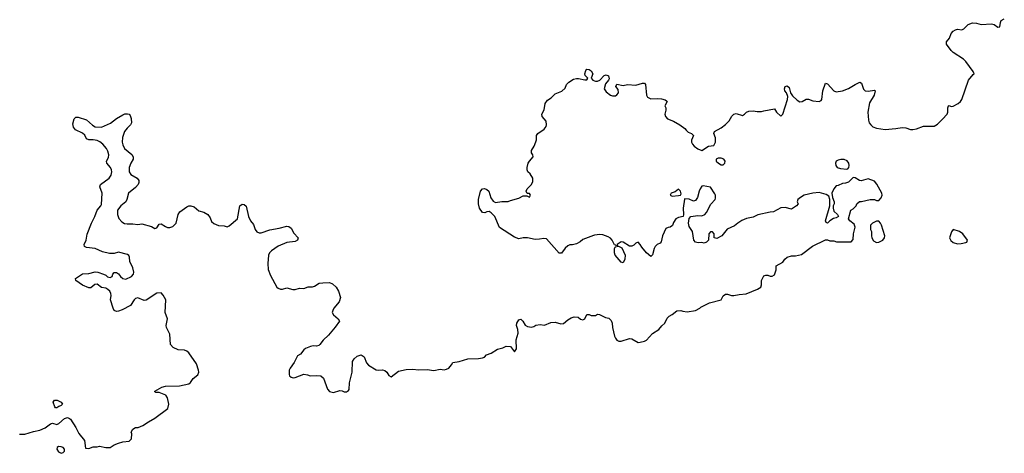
# Model space of a CAD drawing. Header units: inches. Extents: x 2106670 to 2322961, y 36024 to 224899.
# Tile 38 of 256: x 2174601 to 2183850, y 55650 to 59717. Entities that reach past the tile are written whole.
import ezdxf

# ---------------------------------------------------------------- set-up
doc = ezdxf.new("R2010")
doc.units = ezdxf.units.IN
doc.header["$MEASUREMENT"] = 0
doc.layers.add('C1075', color=7, linetype='Continuous')
doc.layers.add('C1085', color=7, linetype='Continuous')

msp = doc.modelspace()

# ---------------------------------------------------------------- linework, layer by layer
at = {"layer": 'C1075', "color": 5, "elevation": 20}
for points in [[(2180000, 57695.1), (2179990, 57694), (2179890, 57655.3), (2179865.4, 57634.6), (2179830, 57615.3), (2179794.4, 57605.6), (2179770, 57605.2), (2179750, 57597.2), (2179724.7, 57575.3), (2179690, 57528.7), (2179670, 57528.7), (2179550, 57661.2), (2179526, 57666), (2179482.8, 57657.2), (2179444.7, 57655.3), (2179370, 57669.7), (2179330, 57672), (2179290, 57662), (2179250, 57676.2), (2179109.5, 57769.5), (2179063.7, 57870), (2179030, 57906.6), (2179010, 57917.2), (2178990, 57916), (2178970, 57907), (2178949.6, 57909.6), (2178920.7, 57950), (2178909.7, 57989.7), (2178911.3, 58030), (2178929.7, 58110), (2178950, 58130.3), (2178967.2, 58132.8), (2178990, 58125.3), (2179006.7, 58110), (2179027.7, 58047.8), (2179050, 58016.3), (2179070, 58002), (2179130, 58011), (2179190, 58011), (2179210, 58021), (2179290, 58044.7), (2179330, 58064.7), (2179363.6, 58063.6), (2179390, 58054), (2179398, 58070), (2179390, 58086), (2179367.3, 58087.3), (2179358, 58110), (2179368, 58130), (2179408.7, 58170), (2179420.4, 58199.6), (2179422, 58230), (2179395.3, 58270), (2179375.3, 58290), (2179369, 58309), (2179369.2, 58330), (2179379, 58370), (2179389, 58390), (2179424, 58430), (2179422, 58450), (2179409, 58470), (2179409.2, 58490), (2179434, 58530), (2179449.1, 58570.9), (2179455.3, 58590), (2179455.3, 58630), (2179469, 58650), (2179529, 58690), (2179545.6, 58714.4), (2179549.2, 58730), (2179545.6, 58765.6), (2179509.4, 58809.4), (2179505.2, 58830), (2179529.1, 58870.9), (2179537.2, 58930), (2179558.9, 58961.1), (2179594.2, 58985.8), (2179630, 59021), (2179693.6, 59046.4), (2179723.7, 59076.3), (2179738, 59110), (2179758, 59130), (2179802, 59158), (2179830, 59166), (2179850, 59166), (2179910, 59152), (2179930, 59154), (2179938, 59170), (2179914, 59194), (2179909, 59209), (2179919, 59241), (2179930, 59252), (2179950, 59251), (2179970, 59236), (2179984, 59210), (2179970.8, 59170), (2179984.7, 59150), (2180000, 59144.1)], [(2174598, 55830), (2174648.7, 55828.7), (2174730, 55855.6), (2174790, 55868.1), (2174839.5, 55890), (2174890, 55927.3), (2174910, 55934), (2174950, 55921), (2174970, 55931.3), (2175022.7, 55977.3), (2175050, 55984.7), (2175070, 55978), (2175078, 55970), (2175130, 55892), (2175156.9, 55836.9), (2175211.6, 55771.6), (2175218, 55698), (2175250, 55694), (2175290, 55712), (2175330, 55712), (2175350, 55718), (2175410, 55704.7), (2175450, 55704.7), (2175489.3, 55730.7), (2175530, 55746), (2175570, 55758), (2175630, 55764.7), (2175652.7, 55787.3), (2175654, 55834), (2175649, 55850), (2175663.1, 55876.9), (2175688.4, 55891.6), (2175712.7, 55892.7), (2175758, 55910), (2175810, 55946), (2175870, 55978.8), (2175993.2, 56070), (2176000.9, 56110), (2175989.7, 56169.7), (2175975.3, 56195.3), (2175910, 56222), (2175880.4, 56220.4), (2175870, 56226), (2175870, 56232), (2175938, 56270), (2175970, 56278.8), (2176102, 56282), (2176190, 56300.7), (2176206.8, 56313.2), (2176229.5, 56350.5), (2176274.5, 56385.5), (2176284, 56410), (2176281.2, 56430), (2176262.9, 56490), (2176190, 56592), (2176170, 56609.4), (2176150, 56616.9), (2176090, 56620.5), (2176043.3, 56643.3), (2176018, 56670), (2176011.8, 56768.2), (2175980.7, 56830), (2175977, 56850), (2175989.2, 56910), (2175969.3, 56970), (2175975.1, 57090), (2175950, 57134), (2175930, 57154), (2175890, 57152.7), (2175790, 57086), (2175770, 57084), (2175710, 57109.7), (2175690, 57103.5), (2175676.5, 57090), (2175643, 57037), (2175564.8, 56995.2), (2175530, 56982.9), (2175510, 56980.9), (2175489.6, 56989.6), (2175478, 57010), (2175452.8, 57090), (2175459.8, 57130), (2175458.7, 57150), (2175447.1, 57170), (2175430, 57186), (2175410, 57198), (2175370, 57205.4), (2175330, 57237.4), (2175307.5, 57232.5), (2175270, 57203.6), (2175250, 57200.9), (2175190, 57226.6), (2175129.2, 57270), (2175124, 57290), (2175190, 57334.8), (2175250, 57338), (2175310, 57351), (2175334, 57350), (2175390, 57331), (2175410, 57321), (2175425.3, 57305.3), (2175450, 57298), (2175470, 57307.7), (2175475.6, 57330), (2175490, 57346), (2175510, 57346), (2175530, 57334.6), (2175548.7, 57308.7), (2175570, 57291.3), (2175597.7, 57282.3), (2175650, 57308.7), (2175669.7, 57330), (2175673.2, 57350), (2175664.4, 57390), (2175636.9, 57450), (2175632.8, 57490), (2175625.3, 57505.3), (2175614.3, 57514.3), (2175530, 57538), (2175490, 57523.9), (2175444.4, 57524.4), (2175380.5, 57540.5), (2175310, 57571.3), (2175230, 57579.6), (2175209.3, 57590), (2175207.3, 57610), (2175224.2, 57650), (2175234.9, 57705.1), (2175274.7, 57810), (2175307, 57870), (2175328.8, 57931.2), (2175364.5, 57970), (2175370, 57984.7), (2175377.4, 58090), (2175355.1, 58150), (2175359.5, 58170), (2175442.4, 58230), (2175460.6, 58259.4), (2175468, 58290), (2175464.7, 58310), (2175454.7, 58330), (2175420.9, 58370), (2175418, 58390), (2175436.4, 58423.6), (2175438.5, 58450), (2175430, 58482.7), (2175416.4, 58510), (2175383.6, 58550), (2175353.1, 58573.1), (2175330, 58583), (2175290, 58591.6), (2175249.6, 58589.6), (2175230, 58601.2), (2175212.7, 58632.7), (2175192.7, 58652.7), (2175125.4, 58685.4), (2175106, 58710), (2175101, 58741), (2175112.7, 58787.3), (2175130, 58803.8), (2175150, 58802), (2175230, 58776.4), (2175286.5, 58726.5), (2175310, 58713.7), (2175370, 58708.6), (2175454.1, 58745.9), (2175512, 58790), (2175570, 58825.5), (2175590, 58833), (2175614, 58834), (2175630.7, 58830.7), (2175639.1, 58819.1), (2175647.3, 58790), (2175651, 58750), (2175642.8, 58730), (2175610, 58700.9), (2175586.7, 58670), (2175566.7, 58613.3), (2175564.2, 58570), (2175570, 58542.8), (2175586.7, 58510), (2175653.6, 58453.6), (2175668.5, 58430), (2175668.5, 58410), (2175644.6, 58370), (2175628.9, 58330), (2175630.3, 58290), (2175645.3, 58265.3), (2175703.8, 58230), (2175720.5, 58210), (2175721.6, 58190), (2175712.7, 58170), (2175690, 58144.5), (2175623, 58090), (2175608.8, 58030), (2175597, 58010), (2175550, 57969.8), (2175521.3, 57930), (2175520.5, 57890), (2175531.9, 57851.9), (2175562, 57822), (2175586.4, 57806.4), (2175610, 57802.2), (2175663.9, 57803.9), (2175710, 57797.4), (2175750, 57803.6), (2175838, 57778), (2175870, 57758.8), (2175890, 57766), (2175910, 57798.8), (2175930, 57803), (2175970, 57776.1), (2175990, 57767.9), (2176013, 57767), (2176041, 57779), (2176071.2, 57808.8), (2176089.7, 57890), (2176105.6, 57914.4), (2176170, 57960.4), (2176190, 57970.4), (2176210, 57972.7), (2176240.9, 57960.9), (2176283, 57923), (2176330, 57912.7), (2176370, 57890.6), (2176390, 57858.8), (2176404.1, 57824.1), (2176424.7, 57804.7), (2176470, 57786.4), (2176522.5, 57782.5), (2176550, 57774.8), (2176570, 57784.7), (2176647, 57850), (2176669.6, 57970), (2176690, 57988), (2176710, 57984.4), (2176730, 57966.8), (2176751.5, 57871.5), (2176770, 57831), (2176796.4, 57796.4), (2176812.4, 57750), (2176830, 57728.7), (2176850, 57719.5), (2176870, 57718.8), (2176952.4, 57747.6), (2177038.5, 57761.5), (2177110, 57779.1), (2177130, 57777.3), (2177150, 57761), (2177176.4, 57716.4), (2177218, 57670), (2177211.3, 57650), (2177190, 57637.2), (2177110, 57627.6), (2177030, 57591.8), (2176968, 57550), (2176949.1, 57530.9), (2176939.5, 57510), (2176930.7, 57430), (2176934.4, 57374.4), (2176956.9, 57316.9), (2177018, 57210), (2177030, 57198), (2177051.1, 57191.2), (2177070, 57191), (2177110, 57201), (2177166.4, 57186.4), (2177190, 57186), (2177230, 57198), (2177270, 57196), (2177311.3, 57211.3), (2177352.7, 57212.7), (2177370, 57218), (2177415.5, 57244.5), (2177450, 57250.6), (2177510, 57250.8), (2177541.1, 57241.1), (2177574, 57210), (2177597.3, 57170), (2177614, 57110), (2177603, 57070), (2177552.4, 57010), (2177541.3, 56990), (2177537.1, 56970), (2177547.5, 56947.5), (2177591.3, 56910), (2177604.7, 56890), (2177565.2, 56834.8), (2177501.2, 56758.8), (2177450.4, 56710), (2177421, 56670), (2177410, 56661.2), (2177390, 56655.3), (2177358, 56658), (2177332.5, 56652.5), (2177287.1, 56632.9), (2177270, 56619.5), (2177239, 56581), (2177210, 56563.7), (2177179.5, 56500.5), (2177141, 56450), (2177132, 56430), (2177131.3, 56390), (2177136.9, 56376.9), (2177150, 56364.7), (2177170, 56358), (2177190, 56361), (2177270, 56391), (2177306, 56386), (2177330, 56376), (2177390, 56380.7), (2177430, 56376), (2177455.3, 56355.3), (2177491.1, 56251.2), (2177511.1, 56231.2), (2177550, 56221), (2177610, 56238), (2177630, 56236), (2177650, 56226), (2177670, 56226), (2177690, 56238), (2177697.2, 56250), (2177698, 56310), (2177723.6, 56410), (2177726.6, 56510), (2177742.8, 56537.2), (2177770, 56562), (2177810, 56573.4), (2177835.8, 56555.8), (2177858.3, 56498.3), (2177876.7, 56476.7), (2177950, 56434), (2177970.5, 56430.5), (2178010, 56433), (2178030, 56427.7), (2178050.4, 56410.4), (2178070, 56381), (2178090, 56366.8), (2178158.8, 56421.2), (2178230, 56436), (2178290, 56439), (2178350, 56432), (2178430, 56437), (2178490, 56428.4), (2178550, 56440.3), (2178590, 56434.4), (2178610, 56438.4), (2178632, 56450), (2178658.9, 56481.1), (2178670, 56501), (2178730, 56510.4), (2178810, 56536.4), (2178910, 56538.8), (2178950, 56544.7), (2178968.4, 56551.6), (2178984.7, 56575.3), (2179030, 56591), (2179090, 56626), (2179140.2, 56639.8), (2179170, 56656), (2179210, 56651.3), (2179250, 56602), (2179268.4, 56631.6), (2179264.1, 56715.9), (2179283.1, 56776.9), (2179281.2, 56810), (2179269.4, 56849.4), (2179269.5, 56870), (2179290, 56902.8), (2179310, 56906.8), (2179326.8, 56890), (2179350.5, 56850.5), (2179370, 56840.7), (2179410, 56834.8), (2179430, 56838), (2179450, 56851.3), (2179490, 56858), (2179530, 56852), (2179590, 56878), (2179630, 56878.8), (2179684.5, 56864.5), (2179710, 56866.8), (2179750, 56901), (2179780.2, 56919.8), (2179810, 56931.3), (2179846.4, 56926.4), (2179867.9, 56907.9), (2179890, 56902.8), (2179910, 56912), (2179930, 56952), (2179951.6, 56951.6), (2179970, 56942), (2180000, 56942)]]:
    msp.add_lwpolyline(points, dxfattribs=at)
for points in [[(2174950, 56075.3), (2174938, 56078), (2174930, 56086), (2174915.3, 56130), (2174928, 56150), (2174954, 56150), (2174991.3, 56130), (2175002, 56110), (2174990, 56098), (2174970, 56088)], [(2174966, 55714), (2174954.8, 55705.2), (2174950.7, 55690), (2174965.4, 55665.4), (2174990, 55650.4), (2175010, 55656.3), (2175020.7, 55670), (2175020.7, 55690), (2175010, 55703.7), (2174991.5, 55711.4)]]:
    msp.add_lwpolyline(points, close=True, dxfattribs=at)
at = {"layer": 'C1085', "color": 5, "elevation": 20}
for points in [[(2180000, 59144.1), (2180010, 59140.3), (2180030, 59141.1), (2180049.3, 59150), (2180090, 59194), (2180110, 59198.8), (2180130.8, 59190), (2180136.9, 59163.1), (2180132, 59150), (2180103.1, 59116.9), (2180090.5, 59070), (2180110, 59039.1), (2180150, 59010.8), (2180170, 59002.8), (2180196.6, 59003.4), (2180210, 59011), (2180225.2, 59030), (2180222, 59062), (2180202, 59090), (2180210, 59114), (2180270, 59101), (2180312, 59108), (2180390, 59103.8), (2180450, 59123), (2180470, 59122.8), (2180479.1, 59110), (2180490.5, 59010.5), (2180498.8, 58990), (2180530, 58975.5), (2180590, 58979.3), (2180630, 58976.3), (2180665.4, 58965.4), (2180676.9, 58956.9), (2180682, 58950), (2180662, 58910), (2180671, 58890), (2180671, 58870), (2180661, 58830), (2180666, 58810), (2180686.2, 58786.2), (2180744, 58764), (2180802, 58730), (2180850, 58698), (2180860.5, 58680.5), (2180881.3, 58661.3), (2180912, 58650), (2180932, 58630), (2180911.1, 58588.8), (2180911, 58570), (2180921, 58550), (2180938, 58530), (2180970, 58504.7), (2181010, 58491.3), (2181070, 58532), (2181122, 58538), (2181138, 58570), (2181138, 58610), (2181122, 58650), (2181128.7, 58670), (2181190, 58702.8), (2181230, 58734.8), (2181264, 58770), (2181290, 58812), (2181310, 58832), (2181330, 58838), (2181390, 58818.8), (2181408.7, 58830), (2181429.3, 58850.7), (2181450, 58858.8), (2181490, 58861), (2181530, 58854.8), (2181570, 58854.8), (2181590, 58862.8), (2181690, 58882), (2181711, 58850), (2181750, 58811.3), (2181770, 58832), (2181814, 58970), (2181815.3, 58995.3), (2181804, 59030), (2181789.6, 59049.6), (2181786.6, 59070), (2181790, 59092), (2181810, 59098), (2181830, 59082), (2181842, 59030), (2181862, 59002), (2181903.8, 58963.8), (2181928, 58948), (2181950, 58950.5), (2181990, 58972.4), (2182010, 58973), (2182050, 58957.3), (2182110, 58951), (2182130, 58958.8), (2182137, 58970), (2182146.6, 59050), (2182170, 59122), (2182190, 59116), (2182248.6, 59048.6), (2182270, 59039.1), (2182329.6, 59050.4), (2182387.8, 59072.2), (2182449.6, 59110.4), (2182494, 59130), (2182510, 59122), (2182527.1, 59067.1), (2182542, 59050), (2182570, 59047.3), (2182630, 59057.3), (2182637.3, 59050), (2182628.4, 59010), (2182583.9, 58936.1), (2182568.9, 58850), (2182574.7, 58774.7), (2182581.3, 58750), (2182594.9, 58730), (2182613.7, 58713.7), (2182650, 58700.8), (2182730, 58688), (2182830, 58696.9), (2182890, 58707.5), (2182923.5, 58703.5), (2182970, 58687.8), (2182990, 58686.7), (2183026.6, 58693.4), (2183090, 58718), (2183190, 58717.3), (2183221.2, 58738.8), (2183270, 58782.8), (2183313.2, 58830), (2183319, 58850), (2183318, 58890), (2183326, 58910), (2183331.6, 58911.6), (2183350, 58902), (2183370, 58904.7), (2183415.3, 58930), (2183439, 58950), (2183451.7, 58968.3), (2183514, 59150), (2183556.4, 59203.6), (2183566, 59210), (2183558, 59230), (2183490, 59324), (2183465.6, 59345.6), (2183369.5, 59409.5), (2183349.5, 59429.5), (2183307.7, 59487.7), (2183307.3, 59510), (2183334.5, 59545.5), (2183352.3, 59587.7), (2183370, 59611), (2183390, 59622.8), (2183410, 59626.8), (2183450, 59623), (2183470, 59630.7), (2183510, 59670.7), (2183550, 59687.3), (2183590, 59684.9), (2183632.4, 59672.4), (2183730, 59679.1), (2183753.4, 59673.4), (2183790, 59647.3), (2183808.7, 59651.3), (2183813.2, 59690), (2183822, 59710), (2183850, 59724)], [(2180000, 56942), (2180010, 56942), (2180030, 56954), (2180047.3, 56952.7), (2180104.5, 56924.5), (2180136.3, 56916.3), (2180156.8, 56896.8), (2180166.8, 56870), (2180170.6, 56830), (2180188.9, 56750), (2180197, 56730), (2180211.7, 56711.7), (2180230, 56701.6), (2180250, 56701.6), (2180330, 56727.7), (2180350, 56724), (2180410, 56691), (2180431.1, 56691.2), (2180470, 56700.7), (2180490, 56711), (2180546, 56774), (2180604, 56810), (2180633.6, 56846.4), (2180662, 56870), (2180682.7, 56917.3), (2180702.7, 56937.3), (2180730, 56951.3), (2180772.7, 56987.3), (2180810, 56990.7), (2180830, 56982), (2180870, 56977.1), (2180948.7, 56990), (2180989.2, 57010), (2180998.3, 57021.7), (2181079.7, 57060.3), (2181189.2, 57090), (2181210, 57127.3), (2181230, 57143), (2181250, 57143.8), (2181286, 57130), (2181309.3, 57129.3), (2181360.8, 57139.2), (2181424.4, 57144.4), (2181533.2, 57190), (2181562, 57210), (2181568.7, 57230), (2181569.1, 57270.9), (2181590, 57314), (2181610, 57322), (2181630, 57322), (2181650, 57312), (2181670, 57312), (2181690, 57324.7), (2181708, 57370), (2181708, 57410), (2181770, 57442), (2181788, 57470), (2181810, 57491.3), (2181850, 57501), (2181890, 57501), (2181944.7, 57515.3), (2182046.8, 57593.2), (2182170, 57651.3), (2182190, 57652), (2182210, 57642), (2182250, 57642), (2182272.7, 57632.7), (2182410, 57634), (2182430, 57654), (2182434, 57710), (2182449, 57770), (2182438.6, 57798.6), (2182398, 57830), (2182388, 57850), (2182409, 57931), (2182430, 57942), (2182458, 57970), (2182466, 57990), (2182488.4, 58011.6), (2182510, 58011.3), (2182590, 58031), (2182630.9, 58030.9), (2182650, 58022), (2182670, 58022), (2182692.9, 58047.1), (2182702, 58070), (2182699, 58090), (2182653.6, 58173.6), (2182630, 58202), (2182570, 58224), (2182505.2, 58205.2), (2182489.1, 58209.1), (2182450, 58235.3), (2182430, 58238), (2182385.4, 58194.6), (2182356.9, 58183.1), (2182330, 58182), (2182290, 58162), (2182270, 58158), (2182247.9, 58132.1), (2182230.8, 58090), (2182234.8, 58050), (2182250.8, 58010), (2182250.8, 57990), (2182242.8, 57970), (2182241, 57950), (2182250, 57922), (2182282, 57890), (2182294, 57870), (2182270, 57858), (2182246.4, 57853.6), (2182212, 57830), (2182190, 57808.7), (2182176.4, 57816.4), (2182169, 57830), (2182209.7, 57970.3), (2182209.7, 58030), (2182201.5, 58061.5), (2182177.1, 58077.1), (2182110, 58095.1), (2182050, 58091.6), (2181970, 58071.8), (2181936, 58050), (2181911.3, 58030), (2181904.7, 58010), (2181914, 57990), (2181898, 57970), (2181850, 57941.2), (2181790, 57955.1), (2181750, 57952.7), (2181683.5, 57916.5), (2181650, 57912.7), (2181534.4, 57885.6), (2181490, 57863.7), (2181427.1, 57852.9), (2181385.1, 57834.9), (2181346, 57810), (2181315.9, 57784.1), (2181248.2, 57751.8), (2181196, 57690), (2181150, 57664), (2181126, 57670), (2181126, 57710), (2181110, 57726), (2181090, 57726), (2181074, 57710), (2181072, 57650), (2181052, 57630), (2181030, 57622), (2181008.4, 57628.4), (2180974.4, 57625.6), (2180949.2, 57630), (2180934, 57650), (2180921.2, 57730), (2180890, 57778), (2180884, 57810), (2180888.4, 57851.6), (2180906, 57870), (2180970, 57881), (2181010, 57877.3), (2181036, 57890), (2181054, 57910), (2181091.8, 57988.2), (2181132.7, 58030), (2181137.6, 58042.4), (2181136.2, 58070), (2181130, 58084), (2181090, 58147), (2181021.4, 58158.6), (2181010, 58155.3), (2180994, 58130), (2180984, 58110), (2180966.8, 58050), (2180950, 58022), (2180930, 58015.3), (2180890, 58033.2), (2180850, 58038), (2180845.4, 58034.6), (2180834, 57950), (2180838, 57890), (2180832, 57870), (2180790, 57861.2), (2180764.7, 57850), (2180743.5, 57816.5), (2180734.4, 57785.6), (2180712, 57770), (2180691, 57769), (2180670, 57758), (2180640.5, 57690), (2180626.8, 57633.2), (2180617.3, 57622.7), (2180590, 57609.2), (2180570, 57589), (2180560.5, 57570), (2180546.8, 57513.2), (2180530, 57495.3), (2180490, 57529.3), (2180444.1, 57584.1), (2180430, 57609.2), (2180410, 57629.2), (2180390, 57620.9), (2180370, 57602.7), (2180350, 57592.3), (2180330, 57593.2), (2180270, 57629), (2180250, 57632.3), (2180212, 57610), (2180214, 57594), (2180226, 57594), (2180256.3, 57576.3), (2180287.7, 57510), (2180284.9, 57470), (2180270, 57435.3), (2180250, 57442), (2180196, 57510), (2180189.2, 57530), (2180188, 57570), (2180195.3, 57584.7), (2180206, 57590), (2180202, 57602), (2180190, 57606), (2180165.2, 57650), (2180150, 57669), (2180130, 57682), (2180078, 57698), (2180050, 57700.9), (2180000, 57695.1)]]:
    msp.add_lwpolyline(points, dxfattribs=at)
for points in [[(2181190, 58419), (2181162, 58418), (2181142, 58410), (2181144.7, 58390), (2181164.7, 58370), (2181190, 58354.8), (2181210, 58356), (2181224, 58370), (2181229, 58390), (2181215.3, 58410)], [(2182313.2, 58406.8), (2182290, 58400.9), (2182271, 58390), (2182264.9, 58370), (2182267.3, 58350), (2182281, 58330), (2182310, 58320.5), (2182370, 58316), (2182380.4, 58319.6), (2182388.7, 58330), (2182394, 58350), (2182389.2, 58370), (2182374.2, 58394.2), (2182344.8, 58404.8)], [(2180790, 58128), (2180758, 58102), (2180720.7, 58090), (2180711, 58070), (2180730, 58060.5), (2180790, 58066.8), (2180808.4, 58071.6), (2180815.3, 58084.7), (2180808, 58110)], [(2182670, 57828), (2182650, 57828), (2182630, 57818), (2182611.6, 57808.4), (2182594, 57790), (2182594, 57750), (2182602, 57730), (2182601, 57690), (2182606, 57670), (2182622, 57642), (2182650, 57627.7), (2182670, 57630.7), (2182708.7, 57650), (2182724, 57670), (2182729.2, 57690), (2182698, 57790), (2182688, 57810)], [(2183370, 57748.7), (2183353.7, 57726.3), (2183334.8, 57670), (2183346.2, 57646.2), (2183368.6, 57628.6), (2183410, 57615.5), (2183443.3, 57616.7), (2183490, 57626.8), (2183498, 57630), (2183504, 57650), (2183461.2, 57710), (2183430, 57729.2)]]:
    msp.add_lwpolyline(points, close=True, dxfattribs=at)

doc.saveas('drawing.dxf')
